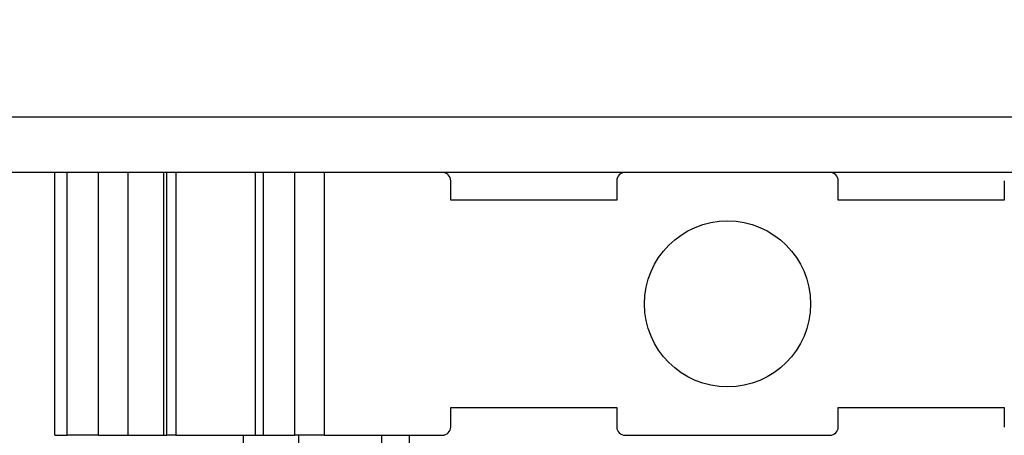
# Model space of a CAD drawing. Header units: millimetres. Extents: x 0 to 420, y 0 to 297.
# Tile 110 of 145: x 200.32 to 207.44, y 182.46 to 185.47. Entities that reach past the tile are written whole.
import ezdxf

# ---------------------------------------------------------------- set-up
doc = ezdxf.new("R2010")
doc.units = ezdxf.units.MM
doc.styles.add('SLDTEXTSTYLE0', font='TXT', dxfattribs={"width": 0.75})
doc.dimstyles.new('SLDDIMSTYLE0', dxfattribs={"dimtxt": 3.5, "dimasz": 3.302, "dimexe": 0, "dimexo": 0.0625, "dimgap": 0.875, "dimtad": 1, "dimlfac": 5, "dimrnd": 1e-09, "dimzin": 12, "dimdsep": 46, "dimtxsty": 'SLDTEXTSTYLE0', "dimsah": 1, "dimcen": 0.09, "dimadec": 0, "dimazin": 3, "dimtfac": 1, "dimtofl": 0, "dimtmove": 0, "dimatfit": 3, "dimfxl": 1, "dimfrac": 2, "dimtolj": 1, "dimtzin": 12, "dimarcsym": 0})

# ---------------------------------------------------------------- blocks, each defined once
blk = doc.blocks.new('_D_5')
at = {"color": 7, "linetype": 'Continuous', "lineweight": 18}
for p, q in [((186.436, 221.3553), (271.0027, 221.3553)), ((270.0027, 160.1553), (270.0027, 221.3553)), ((186.436, 160.1553), (271.0027, 160.1553))]:
    blk.add_line(p, q, dxfattribs=at)
for points in [[(270.0027, 221.3553), (269.4947, 218.0533), (270.5107, 218.0533)], [(270.0027, 160.1553), (270.5107, 163.4573), (269.4947, 163.4573)]]:
    blk.add_solid(points, dxfattribs=at)
at = {"color": 7, "linetype": 'Continuous', "lineweight": 18, "insert": (265.491, 186.8762), "char_height": 3.5, "attachment_point": 1, "rotation": 90, "style": 'SLDTEXTSTYLE0'}
blk.add_mtext('306', dxfattribs=at)

msp = doc.modelspace()

# ---------------------------------------------------------------- linework, layer by layer
at = {"color": 7, "linetype": 'Continuous', "lineweight": 25}
for p, q in [((216.0323, 184.7623), (193.7223, 184.7623)), ((216.0323, 184.3623), (193.7223, 184.3623)), ((200.576, 182.4623), (200.576, 184.3623)), ((200.6639, 182.4623), (200.6639, 184.3623)), ((200.8903, 182.4623), (200.8903, 184.3623)), ((201.1043, 182.4623), (201.1043, 184.3623)), ((201.3626, 182.4623), (201.3626, 184.3623)), ((201.3843, 182.4623), (201.3843, 184.3623)), ((201.4489, 184.3623), (201.4489, 182.4623)), ((202.0232, 184.3623), (202.0232, 182.4623)), ((202.0818, 184.3623), (202.0818, 182.4623)), ((202.3082, 184.3623), (202.3082, 182.4623)), ((202.5203, 184.3623), (202.5203, 182.4623)), ((203.436, 184.1623), (203.436, 184.3023)), ((204.636, 184.3023), (204.636, 184.1623)), ((206.236, 184.1623), (206.236, 184.3023)), ((207.436, 184.3023), (207.436, 184.1623)), ((204.636, 184.1623), (203.436, 184.1623)), ((207.436, 184.1623), (206.236, 184.1623)), ((203.436, 182.6623), (204.636, 182.6623)), ((203.436, 182.5223), (203.436, 182.6623)), ((204.636, 182.6623), (204.636, 182.5223)), ((206.236, 182.6623), (207.436, 182.6623)), ((206.236, 182.5223), (206.236, 182.6623)), ((207.436, 182.6623), (207.436, 182.5223)), ((200.576, 182.4623), (200.6639, 182.4623)), ((200.8903, 182.4623), (200.6639, 182.4623)), ((200.8903, 182.4623), (201.1043, 182.4623)), ((201.1043, 182.4623), (201.3626, 182.4623)), ((201.3626, 182.4623), (201.3843, 182.4623)), ((201.4489, 182.4623), (201.3843, 182.4623)), ((201.4489, 182.4623), (202.0232, 182.4623)), ((201.936, 182.4623), (201.936, 179.0623)), ((202.0232, 182.4623), (202.0818, 182.4623)), ((202.0818, 182.4623), (202.3082, 182.4623)), ((202.5203, 182.4623), (202.3082, 182.4623)), ((202.5203, 182.4623), (203.376, 182.4623)), ((202.936, 182.4623), (202.936, 179.0623)), ((204.696, 182.4623), (206.176, 182.4623))]:
    msp.add_line(p, q, dxfattribs=at)
at = {"color": 1, "linetype": 'Continuous', "lineweight": 25}
for p, q in [((202.336, 182.4623), (202.336, 179.0623)), ((203.136, 182.4623), (203.136, 179.0623))]:
    msp.add_line(p, q, dxfattribs=at)
at = {"color": 7, "linetype": 'Continuous', "lineweight": 25}
msp.add_circle((205.436, 183.4123), 0.6, dxfattribs=at)
for centre, start, end in [((203.376, 184.3023), 0, 90), ((204.696, 184.3023), 90, 180), ((206.176, 184.3023), 0, 90), ((203.376, 182.5223), 270, 0), ((204.696, 182.5223), 180, 270), ((206.176, 182.5223), 270, 0)]:
    msp.add_arc(centre, 0.06, start, end, dxfattribs=at)

# ---------------------------------------------------------------- dimensions: what is measured, and where the dimension line sits
at = {"color": 7, "linetype": 'Continuous', "lineweight": 18}
dim = msp.add_linear_dim(base=(270.0027, 221.3553), p1=(185.436, 160.1553), p2=(185.436, 221.3553), angle=90, dimstyle='SLDDIMSTYLE0', dxfattribs=at)
dim.commit()
dim.dimension.update_dxf_attribs({"geometry": '_D_5', "text_midpoint": (270.0027, 190.7553), "dimtype": 160})

doc.saveas('drawing.dxf')
